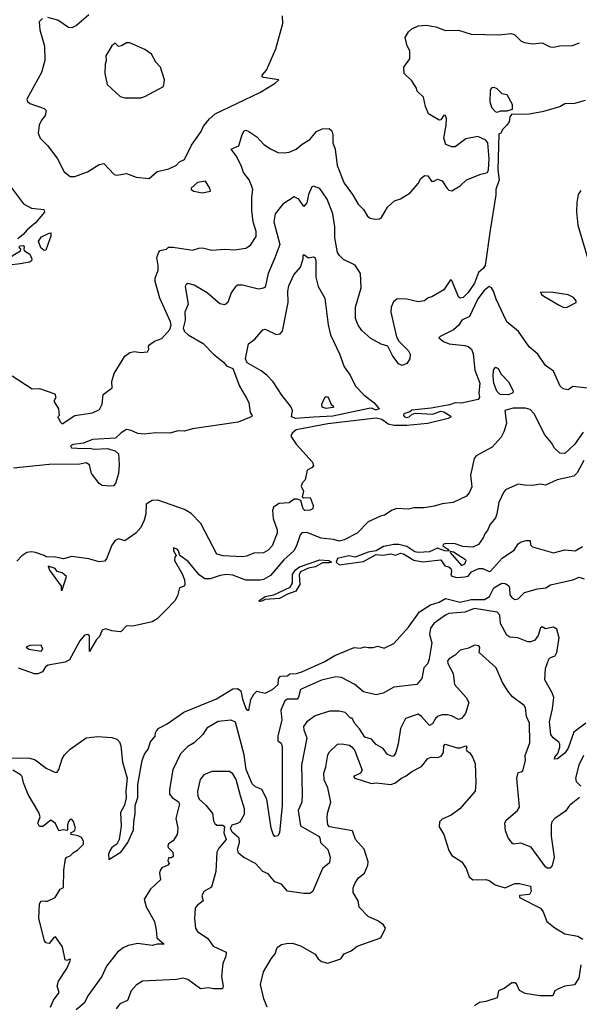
# Model space of a CAD drawing. Extents: x 1468344 to 1613994, y 525695 to 643861.
# Tile 13 of 256: x 1500472 to 1503945, y 570002 to 576109. Entities that reach past the tile are written whole.
import ezdxf

# ---------------------------------------------------------------- set-up
doc = ezdxf.new("R2010")
doc.units = 0

msp = doc.modelspace()

# ---------------------------------------------------------------- linework, layer by layer
at = {"layer": '0CON10XD'}
for points in [[(1500613.7, 576116.3), (1500592.5, 576095), (1500596.7, 576045), (1500627.3, 575945), (1500629.4, 575855), (1500608.1, 575781.9), (1500516.1, 575615), (1500521.2, 575601.2), (1500535, 575590), (1500625, 575558.9), (1500636.9, 575545), (1500630.9, 575515), (1500606.8, 575485), (1500593.4, 575455), (1500587.8, 575405), (1500600.5, 575375), (1500646.2, 575326.2), (1500707.5, 575245), (1500748.6, 575165), (1500785, 575136), (1500815, 575136.2), (1500892.5, 575165), (1500965, 575210), (1500995, 575216.2), (1501058.3, 575148.3), (1501075, 575144.3), (1501135, 575154.3), (1501195, 575132), (1501275, 575124.2)], [(1500901.3, 576138.7), (1500825, 576072.5), (1500795, 576058.5), (1500775, 576060), (1500710, 576105), (1500647.5, 576122.5)], [(1501275, 575124.2), (1501325, 575166.7), (1501396.9, 575183.1), (1501445, 575206.7), (1501465, 575227.5), (1501495, 575242.5), (1501538.6, 575331.4), (1501598.6, 575415), (1501612.4, 575447.6), (1501649.4, 575495), (1501684.6, 575525), (1501962.7, 575657.3), (1502057.5, 575715), (1502080, 575735), (1501985, 575750.8), (1501976.7, 575755), (1501976.7, 575765), (1502004.2, 575795.8), (1502062.1, 575927.9), (1502105.5, 576085), (1502103.3, 576133.3)], [(1500735, 573603.3), (1500815.6, 573654.4), (1500925, 573670), (1500967.7, 573692.3), (1500984.6, 573725.4), (1500990.6, 573785), (1501046, 573825), (1501044.2, 573865), (1501058.8, 573915), (1501125, 574022.5), (1501156.1, 574043.9), (1501185, 574051.2), (1501225, 574043.8), (1501265, 574050), (1501273.3, 574065), (1501271.2, 574085), (1501279.2, 574095), (1501309.2, 574115), (1501355, 574131.5), (1501405, 574187.7), (1501412.1, 574215), (1501408.2, 574235), (1501342.3, 574382.3), (1501312.3, 574485), (1501313.3, 574505), (1501331.5, 574555), (1501332.5, 574585), (1501322.5, 574635), (1501335, 574667.5), (1501345, 574676.7), (1501383.3, 574686.7), (1501395, 574697.5), (1501425, 574698.8), (1501545, 574679.4), (1501585, 574691.2), (1501606.1, 574693.9), (1501665, 574680), (1501745, 574686.5), (1501805, 574681.9), (1501875, 574691.5), (1501905, 574710), (1501939.5, 574765), (1501940.8, 574795), (1501921.3, 574855), (1501913.2, 574925), (1501912.2, 575007.8), (1501918.9, 575055), (1501913.6, 575075), (1501896.2, 575115), (1501862.2, 575162.2), (1501847.5, 575205), (1501815.9, 575265), (1501784.3, 575305), (1501832.9, 575327.1), (1501852.5, 575397.5), (1501865, 575419.2), (1501875, 575424.2), (1501895, 575415.8), (1501945, 575381.4), (1501987.1, 575335), (1502028.7, 575308.7), (1502075, 575286.2), (1502115, 575282.7), (1502145, 575286.9), (1502187.5, 575305), (1502225, 575336.9), (1502271.9, 575365), (1502315, 575416), (1502348.9, 575431.1), (1502393.3, 575433.3), (1502409.1, 575419.1), (1502415.9, 575395), (1502416.1, 575345), (1502429.1, 575305), (1502442.9, 575205), (1502486.9, 575095), (1502538.1, 575025), (1502572.5, 574965), (1502605, 574932), (1502631.4, 574891.4), (1502647.4, 574877.4), (1502679.1, 574870.9), (1502705, 574874.2), (1502717.6, 574882.4), (1502755, 574946.7), (1502797.5, 574985), (1502835, 574997.5), (1502895.9, 575034.1), (1502945, 575092.5), (1502962.5, 575125), (1502985, 575142.5), (1503005, 575140), (1503028.3, 575108.3), (1503041.7, 575108.3), (1503065, 575120), (1503095, 575110), (1503125, 575062.5), (1503135, 575052.5), (1503155, 575047.5), (1503205, 575077.5), (1503244.1, 575115.9), (1503335, 575151.4), (1503375, 575160.8), (1503382, 575178), (1503385.9, 575245), (1503377.5, 575345), (1503365, 575362), (1503315, 575384.2), (1503240.9, 575369.1), (1503175, 575321.2), (1503155, 575320), (1503117.5, 575335), (1503104, 575375), (1503118.1, 575455), (1503120.8, 575495), (1503115.7, 575515.7), (1503105, 575516.7), (1503085, 575487.5), (1503075, 575486.7), (1503010, 575525), (1502991.2, 575571.2), (1502978.3, 575628.3), (1502940, 575665), (1502934, 575685), (1502905, 575730), (1502858.8, 575775), (1502856.7, 575815), (1502893.6, 575866.4), (1502892.5, 575915), (1502876.1, 575946.1), (1502865, 575997.5), (1502885, 576033.3), (1502905, 576052), (1502945, 576070), (1502995, 576074.3), (1503055.5, 576065.5), (1503115, 576042.5), (1503195, 576043.8), (1503275, 576020), (1503444.1, 576015.9), (1503525, 576024), (1503545, 576014), (1503585, 575975.8), (1503605, 575968.1), (1503655, 575958.9), (1503715, 575965.6), (1503765, 575941.1), (1503785, 575937.8), (1503825, 575946.5), (1503902, 575948), (1503945.5, 575964.5)], [(1501125, 575623.5), (1501225, 575624.7), (1501248.4, 575631.6), (1501365.4, 575695), (1501371.9, 575735), (1501346.9, 575815), (1501318, 575845), (1501290, 575895), (1501250, 575925), (1501155, 575965.8), (1501135, 575965.8), (1501105, 575947.5), (1501085, 575943.3), (1501065, 575962.5), (1501045, 575946.2), (1501006.7, 575885), (1501010, 575855), (1501003, 575833), (1501000, 575775), (1501015, 575707.5), (1501095, 575633.1), (1501125, 575623.5)], [(1503435, 575533.3), (1503425, 575536.7), (1503405, 575560), (1503392.7, 575597.3), (1503395, 575672.5), (1503405, 575688), (1503415, 575690), (1503433, 575683), (1503465, 575651.2), (1503495.8, 575645.8), (1503527.5, 575585), (1503528.3, 575551.7), (1503495, 575542.5), (1503455, 575542.5), (1503435, 575533.3)], [(1503982.5, 575607.5), (1503915, 575590), (1503855, 575586.2), (1503825, 575568.8), (1503715, 575536.7), (1503635, 575523.3), (1503525, 575520), (1503513, 575507), (1503510, 575475), (1503496, 575454), (1503470.7, 575429.3), (1503456.4, 575403.6), (1503445, 575400), (1503439.3, 575175), (1503447.9, 575115), (1503426.3, 575055), (1503426.9, 575023.1), (1503393, 574803), (1503360.9, 574585), (1503348.2, 574565), (1503319.4, 574540.6), (1503295, 574475.4), (1503255, 574416.9), (1503225, 574386), (1503205, 574381.4), (1503195, 574389.2), (1503155, 574491.2), (1503145, 574496.2), (1503105, 574433.8), (1503029.5, 574390.5), (1503006.4, 574383.6), (1502983.9, 574366.1), (1502945, 574358.8), (1502875, 574376.2), (1502815, 574376.7), (1502791.7, 574358.3), (1502778.6, 574325), (1502775.6, 574295), (1502811.2, 574141.2), (1502826.1, 574116.1), (1502885.6, 574055.6), (1502896, 574035), (1502893.8, 574005), (1502875, 573976.7), (1502845, 573963.3), (1502822.5, 573975), (1502786.4, 574026.4), (1502756.7, 574085), (1502715, 574096.2), (1502651.4, 574131.4), (1502595, 574182), (1502573.1, 574215), (1502556.6, 574256.6), (1502557.1, 574325), (1502590.8, 574445), (1502587.5, 574535), (1502555, 574585.7), (1502482.4, 574622.4), (1502456.1, 574646.1), (1502445, 574666), (1502428, 574755), (1502427.3, 574825), (1502415.4, 574905), (1502381.5, 574995), (1502335, 575062), (1502295, 575076.7), (1502285, 575073.3), (1502264.3, 575025.7), (1502255, 574972.5), (1502235, 574950), (1502205, 574996.2), (1502175, 575011.2), (1502104.7, 574965.3), (1502057.8, 574905), (1502050.4, 574855), (1502086.9, 574715), (1502055, 574632), (1502013.5, 574535), (1501995, 574450), (1501985, 574442.9), (1501955, 574438.1), (1501855, 574462.7), (1501825, 574461.9), (1501809.5, 574450.5), (1501785.5, 574414.5), (1501764.3, 574355.7), (1501745, 574340), (1501715, 574345.8), (1501635.8, 574415.8), (1501555, 574462), (1501516.4, 574473.6), (1501505, 574467.5), (1501500, 574455), (1501518, 574345), (1501496.2, 574295), (1501498.6, 574245), (1501487.1, 574195), (1501495, 574175.7), (1501518.9, 574155), (1501611, 574101), (1501675, 574033.6), (1501736.9, 573985), (1501755, 573963.1), (1501795, 573946), (1501836.9, 573835), (1501880.9, 573760.9), (1501893.8, 573735), (1501903.6, 573673.6), (1501915.8, 573655), (1501908.8, 573645), (1501827.5, 573612.5), (1501545, 573572.3), (1501495, 573557.4), (1501455, 573559.3), (1501405, 573544.6), (1501315, 573546.1), (1501245, 573538), (1501205, 573542.9), (1501165, 573561.2), (1501135, 573566.9), (1501102.6, 573547.4), (1501067.4, 573512.6), (1500925, 573505.9), (1500867.5, 573482.5), (1500803.3, 573475), (1500787.5, 573465), (1500794.1, 573454.1), (1500865, 573448.5), (1500905, 573451.8), (1500935, 573445.3), (1501015, 573448.5), (1501064.6, 573434.6), (1501085.5, 573415.5), (1501090.4, 573349.6), (1501086.2, 573295), (1501067.3, 573232.7), (1501055, 573218.9), (1501033.3, 573216.7), (1500985, 573219.8), (1500965, 573231.8), (1500918.8, 573295), (1500905, 573347.5), (1500885, 573360), (1500845, 573352.5), (1500655, 573350), (1500435, 573327.5)], [(1500414.8, 575074.8), (1500496, 574966), (1500545, 574939.1), (1500621.7, 574931.7), (1500625.5, 574915), (1500570.9, 574849.1), (1500518.1, 574805), (1500493.8, 574776.2), (1500460, 574750)], [(1501605, 575034.5), (1501657.5, 575045), (1501653.3, 575065), (1501625, 575107.5), (1501575, 575100), (1501537.5, 575065), (1501537.5, 575055), (1501552.5, 575045), (1501605, 575034.5)], [(1503955, 575049.7), (1503937.3, 575025), (1503929.4, 574975), (1503926.8, 574916.8), (1503936.2, 574835), (1504003.5, 574605)], [(1500625, 574678), (1500603.8, 574693.8), (1500589.2, 574735), (1500608.3, 574761.7), (1500655, 574785.8), (1500666, 574786), (1500666.4, 574766.4), (1500635, 574680), (1500625, 574678)], [(1500407.5, 574587.5), (1500402.5, 574595), (1500403.9, 574616.1), (1500410, 574630), (1500431.7, 574648.3), (1500477.5, 574675), (1500480, 574685), (1500470, 574695), (1500473.6, 574706.4), (1500495, 574707.5), (1500500, 574705), (1500497.5, 574685), (1500502.5, 574675), (1500536.2, 574655), (1500548.8, 574625), (1500545.8, 574614.2), (1500533.9, 574606.1), (1500475, 574594), (1500407.5, 574587.5)], [(1502185.2, 573635.2), (1502158.8, 573645), (1502166.2, 573685), (1502155, 573710.8), (1502099.4, 573779.4), (1502045, 573861.9), (1502005.6, 573905), (1501971.2, 573931.2), (1501885, 573981.5), (1501873.8, 574005), (1501892.2, 574097.8), (1501932.2, 574127.8), (1501981.2, 574185), (1501995, 574188.9), (1502065, 574157.5), (1502088.5, 574161.5), (1502102.5, 574177.5), (1502138.2, 574355), (1502136.9, 574425), (1502142.3, 574457.7), (1502173.4, 574526.6), (1502215.5, 574575), (1502232.1, 574625), (1502230.9, 574649.1), (1502235, 574652), (1502265, 574632.9), (1502295, 574638.8), (1502305, 574632), (1502310.6, 574610.6), (1502311.1, 574511.1), (1502324.6, 574454.6), (1502365, 574382.5), (1502387.1, 574217.1), (1502401.8, 574155), (1502456.6, 574036.6), (1502485.4, 573955.4), (1502523.8, 573905), (1502556.6, 573836.6), (1502609.8, 573779.8), (1502669.2, 573735), (1502702.5, 573695), (1502685, 573686.7), (1502655, 573698.8), (1502638, 573698), (1502415, 573649.8), (1502295, 573643.4), (1502185.2, 573635.2)], [(1503995, 573824.2), (1503905.3, 573834.7), (1503875, 573813), (1503845, 573818.5), (1503826.9, 573835), (1503785, 573929.2), (1503734.6, 573964.6), (1503688.6, 574035), (1503635, 574080), (1503566.9, 574175), (1503495.6, 574235), (1503476.2, 574275), (1503428.5, 574375), (1503413.3, 574425), (1503400.8, 574445), (1503385, 574454), (1503355, 574428.9), (1503315, 574377.3), (1503262.9, 574267.1), (1503217.1, 574245), (1503196.7, 574215), (1503165, 574185.6), (1503082.5, 574145), (1503073.8, 574135), (1503103.1, 574113.1), (1503137.7, 574097.7), (1503235, 574088.8), (1503255, 574082.1), (1503275.4, 574065), (1503285.9, 574035.9), (1503297.3, 573935), (1503328.7, 573855), (1503321.8, 573795), (1503324.8, 573765.2), (1503317.1, 573752.9), (1503215, 573730.8), (1503175, 573732.9), (1503140.3, 573719.7), (1503025, 573698.9), (1502905, 573686.9), (1502893.3, 573676.7), (1502856.7, 573665), (1502853.3, 573655), (1502861.2, 573645), (1502875, 573641.2), (1502889.2, 573645), (1502908, 573662), (1502931.7, 573668.3), (1503035, 573662), (1503085, 573680.5), (1503105, 573676.5), (1503142.5, 573655), (1503150, 573645), (1503131.2, 573635), (1503005, 573604.8), (1502875, 573592.1), (1502795, 573592.1), (1502759.5, 573599.5), (1502719.7, 573629.7), (1502685, 573637.7), (1502385, 573602.2), (1502189.1, 573565), (1502163.1, 573545), (1502156, 573525), (1502187.3, 573477.3), (1502290, 573365), (1502295.4, 573345), (1502287.8, 573332.2), (1502256.2, 573315), (1502243.3, 573255), (1502226.2, 573235), (1502220, 573215), (1502233.3, 573185), (1502225, 573150), (1502235, 573142.5), (1502275.6, 573145), (1502293.8, 573095), (1502292.5, 573075), (1502275, 573066.7), (1502242.5, 573065), (1502232, 573075), (1502217, 573127), (1502196.2, 573136.2), (1502175, 573136.2), (1502145, 573112.5), (1502082.6, 573107.4), (1502048, 573085), (1502041.8, 573065), (1502045.4, 573015), (1502070, 572945), (1502070, 572925), (1502040, 572845), (1502015, 572819.4), (1501985, 572802.2), (1501925, 572800.9), (1501879.3, 572780.7), (1501852.6, 572777.4), (1501735, 572782.9), (1501696.7, 572795), (1501596, 572985), (1501536.6, 573046.6), (1501495, 573070.8), (1501329.4, 573129.4)], [(1503865, 574323.8), (1503925.7, 574354.3), (1503926, 574365), (1503910, 574385), (1503875, 574401.5), (1503783.6, 574416.4), (1503705, 574420), (1503710, 574405), (1503725, 574393.8), (1503819.2, 574339.2), (1503845, 574326.2), (1503865, 574323.8)], [(1500425, 573900), (1500549.3, 573819.3), (1500595, 573821.2), (1500689.5, 573789.5), (1500696.4, 573766.4), (1500683.9, 573743.9), (1500713.8, 573695), (1500717.5, 573655), (1500710, 573645), (1500723.9, 573613.9), (1500735, 573603.3)], [(1503505, 573783), (1503453.9, 573783.9), (1503432.5, 573805), (1503415.7, 573855), (1503411.1, 573895), (1503413.1, 573935), (1503425, 573953.8), (1503441.2, 573945), (1503461.2, 573911.2), (1503505, 573863.8), (1503535, 573806.2), (1503532.7, 573795), (1503505, 573783)], [(1502375, 573698.4), (1502349.5, 573705), (1502347.3, 573725), (1502365, 573766), (1502375, 573772.5), (1502387.1, 573767.1), (1502405, 573723.3), (1502417.5, 573715), (1502420, 573705), (1502415, 573702.7), (1502375, 573698.4)], [(1503969.8, 573550.2), (1503916.2, 573475), (1503855, 573417.5), (1503825, 573420.6), (1503792.1, 573452.1), (1503773.1, 573485), (1503731.1, 573535), (1503664.2, 573664.2), (1503640.8, 573690.8), (1503610.4, 573700.4), (1503535, 573700.3), (1503483.8, 573685), (1503493.5, 573605), (1503477.7, 573552.3), (1503459.9, 573520.1), (1503405, 573457.3), (1503305, 573404.6), (1503292, 573388), (1503270.6, 573285), (1503278.3, 573211.7), (1503262.5, 573175), (1503245, 573154.2), (1503162.5, 573115), (1503095, 573105.8), (1503045, 573090.8), (1502982.3, 573082.3), (1502918.3, 573081.7), (1502885, 573073.8), (1502812.9, 573077.1), (1502783.9, 573066.1), (1502735.8, 573035), (1502710.4, 573029.6), (1502634.4, 572995.6), (1502565.9, 572925), (1502485, 572882.4), (1502455, 572875.7), (1502420, 572885), (1502342.5, 572892.5), (1502255, 572928.1), (1502223.9, 572926.1), (1502213.1, 572915), (1502191.2, 572845), (1502174.6, 572815), (1502111.6, 572758.4), (1502028.7, 572661.3), (1501985, 572636.9), (1501965, 572632.4), (1501875, 572633.6), (1501795, 572664.7), (1501755, 572667.9), (1501717.3, 572662.7), (1501655, 572640.5), (1501621, 572641), (1501585.4, 572665), (1501518.3, 572748.3), (1501466.2, 572786.2), (1501458, 572815), (1501448.8, 572825), (1501427.5, 572832.5), (1501426.2, 572815), (1501442.5, 572785), (1501434.3, 572775.7), (1501434.1, 572755), (1501481.1, 572671.1), (1501495.5, 572635), (1501497.3, 572605), (1501492.5, 572595), (1501464, 572585), (1501451.4, 572535), (1501435.5, 572505), (1501380.4, 572449.6), (1501325, 572393.1), (1501295, 572373.8), (1501175, 572347.1), (1501135, 572349.2), (1501105, 572316), (1501095, 572313.3), (1501045, 572318.1), (1501005, 572330), (1500985, 572323.1), (1500967, 572283), (1500949.2, 572265), (1500905, 572190), (1500905, 572287.5), (1500895, 572296.7), (1500875, 572291.2), (1500845, 572256.9), (1500782.2, 572137.8), (1500755, 572125.2), (1500650, 572105), (1500632, 572095), (1500613.8, 572065), (1500585, 572051.1), (1500565, 572051.5), (1500465, 572087.1)], [(1503972.3, 573375), (1503932.1, 573297.9), (1503912, 573278), (1503807.5, 573255), (1503735, 573222.9), (1503705, 573228), (1503655, 573220), (1503605, 573221.2), (1503565, 573228.8), (1503487.7, 573192.3), (1503475, 573177.5), (1503446.2, 573115), (1503433.3, 573045), (1503425, 573020), (1503390, 572975), (1503375, 572940), (1503360, 572925), (1503347.5, 572895), (1503320, 572855), (1503285, 572836.7), (1503221.7, 572841.7), (1503175, 572858.8), (1503115, 572860), (1503100, 572855), (1503097.5, 572845), (1503130, 572825), (1503137.5, 572812.5), (1503110, 572815), (1503065, 572832), (1503015, 572808.9), (1502944.7, 572804.7), (1502925, 572809.2), (1502875, 572841.3), (1502825, 572854.2), (1502795, 572853.8), (1502729.3, 572840.7), (1502685, 572815.3), (1502634, 572806), (1502555, 572776.4), (1502515, 572782.8), (1502445, 572766.5), (1502436.7, 572745), (1502455, 572728.9), (1502605, 572748.2), (1502685, 572791.8), (1502725, 572788.9), (1502775, 572796.2), (1502805, 572788.1), (1502835, 572800.4), (1502855, 572796), (1502917.9, 572757.9)], [(1501329.4, 573129.4), (1501295, 573127.4), (1501257.9, 573105), (1501255.2, 573044.8), (1501245.7, 573004.3), (1501225, 572960), (1501193.8, 572925), (1501125, 572876.7), (1501085, 572890), (1501065, 572879.2), (1501045, 572848.9), (1501010.7, 572765), (1500998.8, 572751.2), (1500965, 572746.7), (1500901.2, 572765), (1500795, 572779.2), (1500745, 572765.4), (1500694.5, 572775.5), (1500637, 572777), (1500625, 572786.7), (1500570, 572805), (1500545, 572809.2), (1500517.5, 572805), (1500485.8, 572784.2), (1500455, 572750)], [(1502917.9, 572757.9), (1502975, 572746.8), (1503085, 572759.4), (1503110.8, 572720.8), (1503135, 572715.6), (1503147.1, 572705), (1503152.5, 572687.5), (1503147.5, 572665), (1503155, 572657.5), (1503185, 572650), (1503235, 572652.5), (1503255, 572656.7), (1503276.2, 572685), (1503322.5, 572705), (1503346.7, 572705), (1503385, 572685.6), (1503395, 572687.8), (1503469.4, 572770.6), (1503540.9, 572819.1), (1503565, 572857.3), (1503585, 572870), (1503615, 572878.1), (1503639.2, 572879.2), (1503643, 572853), (1503655, 572840), (1503785, 572802.5), (1503855, 572820), (1503920, 572815), (1503965, 572842.5)], [(1503215, 572724.4), (1503233.8, 572735), (1503242.5, 572755), (1503239.3, 572759.3), (1503165, 572806.7), (1503145, 572810), (1503143.3, 572805), (1503215, 572724.4)], [(1501960.5, 572500.5), (1501956.7, 572505), (1501995, 572531.9), (1502049.1, 572540.9), (1502151.5, 572588.5), (1502164.7, 572615), (1502165, 572667.5), (1502181.8, 572695), (1502208.6, 572715), (1502335, 572758), (1502390, 572755), (1502408, 572745), (1502395, 572739.4), (1502350.5, 572739.5), (1502307.5, 572715), (1502265, 572707.3), (1502214.7, 572685.3), (1502206.2, 572665), (1502211.5, 572605), (1502185, 572564.3), (1502135, 572546.7), (1502085, 572520), (1501996.2, 572513.8), (1501975, 572502.9), (1501960.5, 572500.5)], [(1500735, 572570), (1500762.5, 572655), (1500735, 572677.5), (1500705, 572687.5), (1500692.5, 572705), (1500650, 572720), (1500657.5, 572695), (1500730, 572595), (1500730, 572570), (1500735, 572570)], [(1500405, 571531.2), (1500535, 571528.7), (1500568.5, 571518.5), (1500636.9, 571466.9), (1500695, 571440), (1500705, 571442), (1500715, 571458), (1500736.5, 571525), (1500750.8, 571549.2), (1500785, 571584.4), (1500884.9, 571655.1), (1500955, 571662.7), (1501045, 571656.3), (1501075, 571646.7), (1501091.2, 571631.2), (1501100.9, 571605), (1501110.1, 571505), (1501139, 571405), (1501131.2, 571325), (1501133.7, 571283.7), (1501122.7, 571237.3), (1501098.5, 571191.5), (1501102.8, 571107.2), (1501090, 571025), (1501075.5, 570994.5), (1501045, 570975.6), (1501031.4, 570955), (1501023.9, 570933.9), (1501025, 570900), (1501101.1, 570948.9), (1501143.1, 571005), (1501178.7, 571085), (1501180, 571135), (1501189.7, 571185), (1501188.4, 571235), (1501204.8, 571285), (1501204.8, 571365), (1501232.8, 571515), (1501246.2, 571553.8), (1501270, 571585), (1501285, 571629.2), (1501313.1, 571665), (1501316.1, 571685), (1501320.7, 571699.3), (1501336.4, 571715), (1501388, 571742), (1501490.4, 571815), (1501694, 571896), (1501795, 571958.5), (1501825, 571960), (1501845, 571945.8), (1501854.6, 571895), (1501875, 571837.5), (1501885, 571825.7), (1501895, 571826.2), (1501907.3, 571892.7), (1501925, 571926.2), (1501945, 571943.8), (1501995, 571931.5), (1502040.8, 571955), (1502076.2, 571985), (1502078.3, 572021.7), (1502091.7, 572038.3), (1502135, 572040), (1502148.3, 572051.7), (1502190, 572055), (1502223.3, 572065), (1502365, 572127.9), (1502427.1, 572165), (1502547.5, 572215), (1502585, 572211.4), (1502615, 572218.6), (1502634, 572216), (1502665, 572214.4), (1502695, 572222.5), (1502735, 572210.8), (1502795, 572240.4), (1502885, 572340.9), (1502954.3, 572435.7), (1503020.9, 572479.1), (1503075, 572496.2), (1503115, 572518.3), (1503205, 572496.4), (1503275, 572513.8), (1503357.2, 572512.8), (1503387.6, 572532.4), (1503415, 572584.6), (1503465, 572614), (1503485, 572611.9), (1503505, 572600.8), (1503512.2, 572585), (1503515, 572541.2), (1503525.4, 572525.4), (1503545, 572512.5), (1503565, 572517.1), (1503605, 572556.6), (1503685, 572580), (1503737.5, 572585), (1503766.9, 572603.1), (1503905, 572634.4), (1503945, 572652.2), (1503975, 572641.9)], [(1503985, 571746.7), (1503910.7, 571689.3), (1503875, 571590), (1503855, 571560), (1503810, 571525), (1503791.7, 571521.7), (1503793.8, 571535), (1503812.5, 571557.5), (1503823.6, 571596.4), (1503824.3, 571615), (1503817.6, 571627.6), (1503782.2, 571655), (1503768.8, 571675), (1503760.4, 571755), (1503779.1, 571835), (1503786.5, 571905), (1503777.4, 571935), (1503732, 572015), (1503736, 572085), (1503756.7, 572143.3), (1503766.6, 572153.4), (1503795, 572164.4), (1503806.2, 572185), (1503819.3, 572275), (1503805, 572328.8), (1503785, 572340.8), (1503735, 572330), (1503715, 572342.5), (1503705, 572336.7), (1503690.5, 572289.5), (1503668.5, 572261.5), (1503645, 572250), (1503625, 572250), (1503564.5, 572275.5), (1503515, 572279.5), (1503495, 572292.2), (1503455.9, 572365), (1503452.8, 572415), (1503435, 572435.4), (1503295, 572456.2), (1503235, 572433.4), (1503135, 572425.3), (1503115, 572415.4), (1503042.9, 572365), (1503022, 572335), (1503015.4, 572295), (1503030.4, 572245), (1503012.5, 572145), (1503005, 572116.7), (1502980.3, 572089.7), (1502967.4, 572022.6), (1502936.2, 571985), (1502795, 571969.4), (1502728.5, 571931.5), (1502685, 571921.4), (1502605, 571940), (1502552.5, 571985), (1502469.3, 572029.3), (1502435, 572032.5), (1502345, 572012.1), (1502215.8, 571954.2), (1502203.5, 571906.5), (1502194.3, 571895.7), (1502134.7, 571895.3), (1502118.5, 571885), (1502093.9, 571826.1), (1502098.6, 571765), (1502073.6, 571666.4), (1502075, 571636.7), (1502095, 571621.2), (1502100.4, 571600.4), (1502102.2, 571235), (1502084.3, 571065.7), (1502075, 571046.7), (1502055, 571043.8), (1502045, 571056.7), (1502033.1, 571095), (1502005.6, 571275.6), (1501975.8, 571335), (1501935, 571351.1), (1501915, 571369.1), (1501877.8, 571457.8), (1501865, 571548.6), (1501811.5, 571751.5), (1501785, 571765.3), (1501705, 571755.9), (1501634.4, 571715), (1501608.6, 571675)], [(1500605, 572193.3), (1500616.7, 572205), (1500605, 572230), (1500535, 572227.5), (1500512.5, 572217.5), (1500530, 572205), (1500605, 572193.3)], [(1503585, 571443.8), (1503595, 571450), (1503611.4, 571515), (1503609.4, 571545), (1503638.2, 571625), (1503636.5, 571745), (1503617.3, 571787.3), (1503610.9, 571840.9), (1503602, 571855), (1503530.2, 571910.2), (1503502.7, 571942.7), (1503469.1, 571999.1), (1503429.8, 572089.8), (1503324.2, 572185), (1503327.5, 572215), (1503322, 572225), (1503295, 572228.9), (1503258, 572212), (1503205, 572199.6), (1503175, 572168), (1503137.3, 572145), (1503127.4, 572132.6), (1503129.7, 572115), (1503162.9, 572055), (1503170, 571985), (1503242.2, 571905), (1503259.2, 571875), (1503238, 571805), (1503215, 571775.6), (1503195, 571769.3), (1503152.3, 571792.3), (1503127.9, 571797.9), (1503095, 571798), (1503070.2, 571789.8), (1503051.8, 571775), (1503035, 571742.5), (1503015, 571731.1), (1502965, 571787.5), (1502945, 571802), (1502866.7, 571775), (1502836.4, 571713.6), (1502821.9, 571618.1), (1502806.4, 571565), (1502795, 571544.3), (1502785, 571539.4), (1502755, 571551.9), (1502728.8, 571588.8), (1502685, 571614.1), (1502655, 571646.9), (1502615, 571660), (1502581.2, 571711.2), (1502550, 571745), (1502535, 571777.5), (1502525, 571777.5), (1502491.2, 571811.2), (1502455, 571820), (1502395, 571819.8), (1502305, 571791.6), (1502255, 571754), (1502233.2, 571725), (1502234.8, 571704.8), (1502253.8, 571655), (1502221.5, 571485), (1502225.2, 571305), (1502223, 571255), (1502200.9, 571205), (1502215, 571109.2), (1502327.3, 571045), (1502335.5, 571035), (1502338.6, 571005), (1502385, 570962.5), (1502398.5, 570915), (1502395, 570878.8), (1502352.2, 570845), (1502291.2, 570705), (1502275, 570690), (1502235, 570688.8), (1502133.8, 570705), (1502096.5, 570746.5), (1502055, 570762.9), (1502015, 570811.1), (1501982, 570825), (1501935.7, 570875), (1501862.6, 570912.6), (1501830, 570940), (1501823.3, 570965), (1501836.7, 571005), (1501835, 571032.5), (1501790.8, 571070.8), (1501781.2, 571095), (1501790, 571115), (1501826.7, 571125), (1501841.2, 571135), (1501868.4, 571181.6), (1501867.5, 571215), (1501842, 571295), (1501815, 571396.7), (1501795, 571432.5), (1501773.4, 571446.6), (1501665, 571445.6), (1501614.5, 571425.5), (1501592.6, 571397.4), (1501575.5, 571325), (1501577.1, 571295), (1501585.5, 571275), (1501628.1, 571238.1), (1501669.4, 571185), (1501675, 571140), (1501684.2, 571124.2), (1501695, 571113.8), (1501733, 571113), (1501742.5, 571105), (1501740, 571065), (1501753.8, 571025), (1501708.6, 570971.4), (1501696.7, 570945), (1501690, 570825), (1501661.7, 570728.3), (1501615, 570702), (1501603.1, 570675), (1501610, 570645), (1501574.1, 570615.9), (1501562.3, 570597.7), (1501558, 570535), (1501563.8, 570475), (1501575, 570453.3), (1501639.8, 570409.8), (1501673.8, 570363.8), (1501754, 570325), (1501751.7, 570301.7), (1501733.5, 570255), (1501724.5, 570175), (1501735.7, 570114.3), (1501731.2, 570098.8), (1501675, 570097.5), (1501645, 570104.6), (1501595, 570098), (1501515, 570155.4), (1501486.5, 570163.5), (1501445, 570156.5), (1501235, 570145.6), (1501195, 570121.4), (1501163.9, 570086.1), (1501141.4, 570025), (1501092.9, 570005), (1501071.9, 569975)], [(1501608.6, 571675), (1501555, 571623.6), (1501515, 571601.8), (1501470, 571555), (1501423.5, 571456.5), (1501401.8, 571335), (1501402.5, 571305), (1501417.7, 571285), (1501457.4, 571257.4), (1501463.6, 571245), (1501441.2, 571155), (1501454.2, 571095), (1501450.6, 571055), (1501425, 571016.2), (1501395, 570996.7), (1501391.2, 570985), (1501393.3, 570975), (1501423.3, 570945), (1501425, 570920), (1501415, 570910), (1501395, 570910), (1501392.5, 570895), (1501400, 570875), (1501392.5, 570865), (1501355, 570848.6), (1501344.3, 570835), (1501340, 570815), (1501346.7, 570775), (1501285, 570715.8), (1501244.6, 570655), (1501257.6, 570607.6), (1501308.2, 570515), (1501320, 570465), (1501323.3, 570415), (1501370, 570375), (1501325, 570376.2), (1501295, 570366.2), (1501205, 570380), (1501145, 570367.3), (1501115, 570352.7), (1501080, 570325), (1501011.3, 570238.7), (1500982.5, 570175), (1500894.4, 570055), (1500875, 570011.2), (1500822.2, 569967.8)], [(1502008.9, 569985), (1501986.6, 570036.6), (1501967.1, 570125), (1501985.7, 570204.3), (1502033.8, 570285), (1502058.8, 570315), (1502070, 570355), (1502096.4, 570373.6), (1502128.8, 570378.8), (1502165, 570382), (1502215, 570365.8), (1502305, 570313.3), (1502323.8, 570285), (1502345, 570266.9), (1502385, 570256.9), (1502465, 570284.3), (1502486, 570315), (1502530, 570335), (1502567.6, 570362.4), (1502713.8, 570415), (1502742, 570475), (1502730.8, 570495), (1502695, 570520.6), (1502635, 570547.5), (1502580, 570605), (1502572.5, 570645), (1502542.5, 570695), (1502542.5, 570725), (1502554.4, 570755), (1502575, 570786), (1502612, 570815), (1502632.9, 570865), (1502634.3, 570885), (1502609.5, 570965), (1502555.7, 571025), (1502537.3, 571077.3), (1502395, 571102.5), (1502384.1, 571115), (1502380.4, 571155), (1502383.1, 571186.9), (1502402.5, 571255), (1502384.6, 571345), (1502361.2, 571395), (1502359.1, 571435), (1502372.9, 571475), (1502385, 571550), (1502395, 571568), (1502445, 571616), (1502472.4, 571617.6), (1502518.8, 571608.8), (1502535, 571598), (1502551.4, 571575), (1502597.1, 571455), (1502588, 571435), (1502543.3, 571415), (1502552.5, 571405), (1502655, 571372), (1502684.1, 571375.9), (1502775, 571365.6), (1502804, 571375), (1502837.1, 571402.9), (1502871.7, 571418.3), (1502905, 571445.6), (1502965, 571478), (1503005, 571527.1), (1503025, 571534.3), (1503065, 571532.5), (1503087.7, 571542.3), (1503102.9, 571565), (1503104.4, 571605), (1503113.3, 571615), (1503186.4, 571593.6), (1503206.4, 571593.6), (1503240, 571605), (1503246.4, 571596.4), (1503242.5, 571585), (1503247.5, 571575), (1503265, 571562.5), (1503283.3, 571535), (1503298.8, 571495), (1503304, 571375), (1503298.8, 571325), (1503203.3, 571215), (1503149.2, 571175), (1503095, 571151.5), (1503077.8, 571135), (1503075, 571102.5), (1503104.5, 571054.5), (1503135, 570957.1), (1503155, 570924.4), (1503216, 570885), (1503242.9, 570845), (1503262.4, 570792.4), (1503285, 570773.3), (1503365, 570776.9), (1503385, 570770), (1503422.7, 570742.7), (1503485, 570725.7), (1503545, 570750.8), (1503575, 570751.2), (1503642.5, 570735), (1503647.1, 570705), (1503635.9, 570684.1), (1503573.6, 570676.4), (1503573.3, 570665), (1503705, 570598.8), (1503720.8, 570575), (1503744.3, 570515), (1503793.3, 570476.7), (1503855, 570440), (1503935.8, 570425.8), (1503966.4, 570406.4)], [(1503970.4, 571545), (1503941.8, 571485), (1503921.5, 571405), (1503926.4, 571385), (1503954.4, 571355)], [(1500664.5, 569985.5), (1500682.4, 570027.6), (1500716.7, 570075), (1500704.2, 570114.2), (1500713.9, 570145), (1500765.2, 570224.8), (1500787, 570277), (1500785, 570282.5), (1500765, 570274), (1500755, 570277.5), (1500738.7, 570358.7), (1500695, 570420), (1500685, 570417.5), (1500655, 570380), (1500635, 570383.3), (1500626.2, 570395), (1500591.1, 570535), (1500596, 570625), (1500606.7, 570643.3), (1500632.3, 570642.3), (1500645, 570642), (1500693.3, 570665), (1500724.5, 570715.5), (1500745, 570726), (1500746.7, 570833.3), (1500755.8, 570904.2), (1500764.2, 570915.8), (1500785, 570923.8), (1500805.5, 570944.5), (1500831.3, 570958.7), (1500868.8, 570995), (1500869.2, 571015), (1500856.2, 571036.2), (1500835, 571048.1), (1500792.5, 571055), (1500790, 571065), (1500812.7, 571077.3), (1500819.4, 571095), (1500806.4, 571136.4), (1500795, 571148.8), (1500785, 571148.8), (1500775, 571136.2), (1500768.9, 571115), (1500770, 571085), (1500765, 571080), (1500745, 571083.8), (1500715, 571077.5), (1500694.6, 571124.6), (1500665, 571144), (1500616.7, 571105), (1500594.5, 571104.5), (1500584.2, 571125), (1500598.8, 571165), (1500590.9, 571190.9), (1500525, 571304), (1500496.5, 571375), (1500487.8, 571415), (1500478.1, 571425), (1500429.1, 571455)], [(1503947.1, 571285), (1503885, 571235.6), (1503859.1, 571200.9), (1503792.7, 571155), (1503774.7, 571135), (1503769.7, 571115), (1503771.1, 571045), (1503788.8, 570915), (1503776.7, 570863.3), (1503764.3, 570845.7), (1503745, 570845.8), (1503735, 570854.2), (1503646.8, 570976.7), (1503581.8, 571001.8), (1503536, 570996), (1503530, 571000), (1503503.8, 571035), (1503487.7, 571077.7), (1503483.1, 571125), (1503491.1, 571145), (1503562.2, 571205), (1503573.1, 571225), (1503556.5, 571405), (1503565, 571440), (1503585, 571443.8)], [(1503955, 570247.5), (1503942.5, 570165), (1503915, 570123.3), (1503855, 570115.8), (1503815, 570098), (1503793.3, 570085), (1503780, 570055), (1503700, 570055), (1503609.7, 570069.7), (1503575, 570088.8), (1503555, 570128.8), (1503545, 570136.2), (1503526, 570136), (1503479.2, 570100.8), (1503443.3, 570085), (1503435, 570043.3), (1503365, 570018.8), (1503325, 570013.3), (1503295, 569992.9)]]:
    msp.add_lwpolyline(points, dxfattribs=at)

doc.saveas('drawing.dxf')
